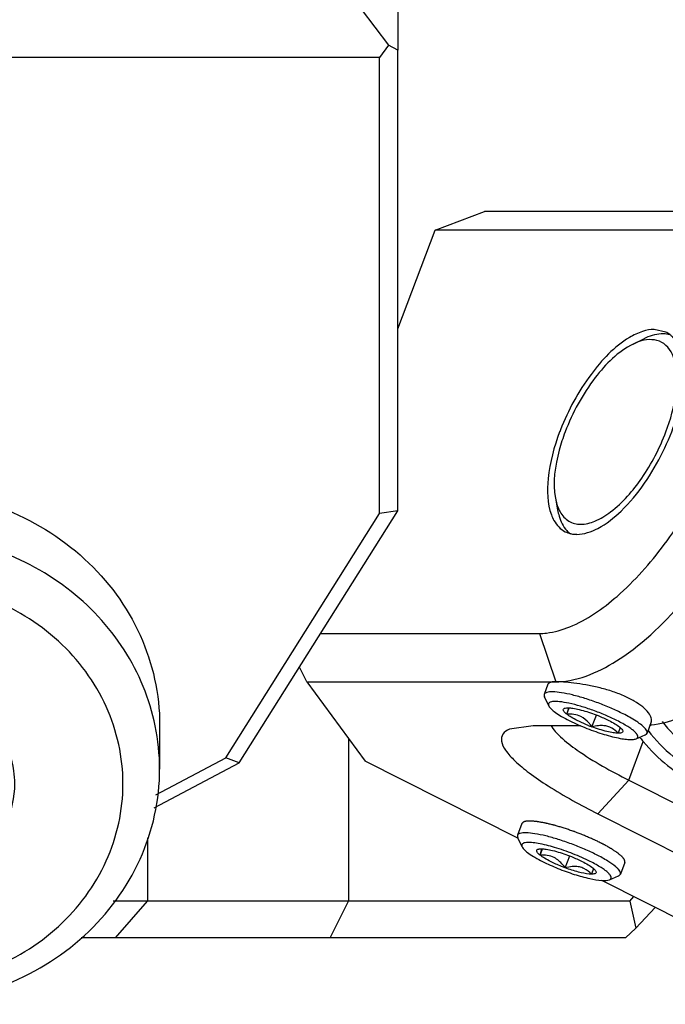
# Model space of a CAD drawing. Header units: millimetres. Extents: x 0 to 2550, y 0 to 1188.
# Tile 16 of 221: x 138.72 to 140.48, y 291.21 to 293.89. Entities that reach past the tile are written whole.
import ezdxf

# ---------------------------------------------------------------- set-up
doc = ezdxf.new("R2010")
doc.units = ezdxf.units.MM
doc.header["$LTSCALE"] = 46.255
for name, color, linetype in [('2ND_ARM_V2_PITCH_ABL421', 7, 'CONTINUOUS'), ('2ND_ARM_V2_PITCH_ABL423', 7, 'CONTINUOUS'), ('A2300202#AF3_ABL373', 7, 'CONTINUOUS'), ('A2400104_ABL377', 7, 'CONTINUOUS'), ('FWSRM-D10-V4-E2-T2_5_PBL429', 7, 'CONTINUOUS'), ('M2300101_PBL422', 7, 'CONTINUOUS'), ('M2300101_PBL426', 7, 'CONTINUOUS'), ('M2300202_PBL420', 7, 'CONTINUOUS'), ('M2300602_PBL461', 7, 'CONTINUOUS'), ('M2410102_PBL417', 7, 'CONTINUOUS'), ('SSHH-ST-M3-5_203_PBL456', 7, 'CONTINUOUS'), ('SSHH-ST-M3-5_203_PBL457', 7, 'CONTINUOUS'), ('왼쪽_14_VBL344', 7, 'CONTINUOUS')]:
    doc.layers.add(name, color=color, linetype=linetype)

# ---------------------------------------------------------------- blocks, each defined once
blk = doc.blocks.new('M2300202_PBL420', base_point=(138.7564, 293.032))
at = {"layer": 'M2300202_PBL420', "color": 7}
for p, q in [((138.6511, 294.3211), (138.5761, 294.2824)), ((138.6511, 294.3211), (138.6746, 294.3211)), ((138.6511, 294.3211), (138.6511, 293.9211)), ((139.6276, 294.3213), (139.6511, 294.3213)), ((139.7261, 294.2826), (139.6511, 294.3213)), ((139.6511, 294.3213), (139.6511, 293.9213)), ((138.5511, 294.2495), (138.5761, 294.2824)), ((139.7261, 294.2826), (139.7511, 294.2497)), ((138.5511, 294.2495), (138.5511, 293.8095)), ((139.7511, 294.2497), (139.7511, 293.8097)), ((138.666, 294.1696), (138.6663, 294.17)), ((138.667, 294.1695), (138.6672, 294.1699)), ((139.6351, 294.1701), (139.6352, 294.1696)), ((139.636, 294.1702), (139.6362, 294.1697)), ((138.6511, 293.9211), (138.5761, 293.8224)), ((139.6511, 293.9213), (138.6511, 293.9211)), ((139.6511, 293.9213), (139.7261, 293.8226)), ((138.5761, 293.8224), (138.5511, 293.8095)), ((138.5511, 293.8095), (138.5513, 292.9676)), ((138.6011, 293.7895), (138.5761, 293.8224)), ((139.7261, 293.8226), (139.7011, 293.7897)), ((139.7511, 293.8097), (139.7261, 293.8226)), ((139.7514, 292.553), (139.7511, 293.8097)), ((139.7011, 293.7897), (138.6011, 293.7895)), ((138.6011, 293.7895), (138.6013, 292.9477)), ((139.7014, 292.5453), (139.7011, 293.7897)), ((138.0764, 293.0239), (138.4263, 293.2092)), ((138.4263, 292.7692), (138.1249, 292.6096)), ((138.4513, 292.7095), (138.2627, 292.6096)), ((139.2819, 291.8791), (139.7014, 292.5453)), ((139.3185, 291.8655), (139.7514, 292.553)), ((139.7514, 292.553), (139.7014, 292.5453)), ((139.0863, 291.7426), (139.3185, 291.8655)), ((139.0914, 291.7783), (139.2819, 291.8791)), ((139.3185, 291.8655), (139.2819, 291.8791))]:
    blk.add_line(p, q, dxfattribs=at)
at = {"layer": 'M2300202_PBL420', "color": 2}
for p, q in [((138.4263, 292.7692), (138.4263, 293.2092)), ((138.0764, 292.6096), (138.0764, 293.0239)), ((138.6013, 292.9477), (138.5513, 292.9676)), ((138.4513, 292.7095), (138.4263, 292.7692))]:
    blk.add_line(p, q, dxfattribs=at)
at = {"layer": 'M2300202_PBL420', "color": 7}
for centre, radius, start, end in [((138.7783, 294.099), 0.1326, 142.729, 145.5569), ((139.5239, 294.0992), 0.1326, 34.4543, 37.2897), ((138.77, 294.1047), 0.1226, 145.9964, 147.8212), ((138.7731, 294.1026), 0.1263, 145.5768, 146.0029), ((139.5291, 294.1028), 0.1263, 34.008, 34.4343), ((139.5322, 294.1049), 0.1226, 32.1858, 34.0146), ((138.8602, 294.2271), 0.2502, 230.5742, 235.0693), ((138.8778, 294.2518), 0.2805, 234.9973, 235.6577), ((139.4244, 294.2519), 0.2805, 304.3635, 305.0273), ((139.442, 294.2272), 0.2502, 304.9554, 309.4482), ((138.3819, 292.4463), 0.6535, 117.8737, 129.553)]:
    blk.add_arc(centre, radius, start, end, dxfattribs=at)
for points in [[(138.6511, 294.1211), (138.6511, 294.138), (138.6571, 294.1552), (138.666, 294.1696)], [(139.6362, 294.1697), (139.6452, 294.1554), (139.6511, 294.1382), (139.6511, 294.1213)], [(138.6543, 294.0985), (138.6523, 294.1058), (138.6511, 294.1135), (138.6511, 294.1211)], [(138.6711, 294.1028), (138.6711, 294.1121), (138.6729, 294.1215), (138.6761, 294.1303)], [(139.6262, 294.1305), (139.6293, 294.1217), (139.6311, 294.1123), (139.6311, 294.103)], [(139.6511, 294.1213), (139.6511, 294.1137), (139.65, 294.106), (139.6479, 294.0986)], [(138.6745, 294.0606), (138.6657, 294.0718), (138.6583, 294.0847), (138.6543, 294.0985)], [(138.6761, 294.0753), (138.6729, 294.0841), (138.6711, 294.0935), (138.6711, 294.1028)], [(139.6311, 294.103), (139.6311, 294.0937), (139.6293, 294.0843), (139.6262, 294.0755)], [(139.6479, 294.0986), (139.644, 294.0849), (139.6366, 294.072), (139.6277, 294.0608)], [(138.7013, 294.0338), (138.6915, 294.0419), (138.6824, 294.0508), (138.6745, 294.0606)], [(139.6277, 294.0608), (139.6199, 294.0509), (139.6107, 294.042), (139.601, 294.034)]]:
    blk.add_open_spline(points, degree=3, dxfattribs=at)
for points, knots in [([(138.7008, 294.0364), (138.698, 294.0394), (138.688, 294.0512), (138.6799, 294.0647), (138.6761, 294.0753)], [0, 0, 0, 0, 0.269943, 1, 1, 1, 1]), ([(139.6262, 294.0755), (139.6223, 294.0649), (139.6143, 294.0513), (139.6043, 294.0396), (139.6015, 294.0365)], [0, 0, 0, 0, 0.730064, 1, 1, 1, 1]), ([(139.1511, 293.9212), (139.0677, 293.9212), (138.9192, 293.9355), (138.7737, 293.9832), (138.7196, 294.0201)], [0, 0, 0, 0, 0.559869, 1, 1, 1, 1]), ([(139.5827, 294.0203), (139.5286, 293.9833), (139.383, 293.9356), (139.2345, 293.9212), (139.1511, 293.9212)], [0, 0, 0, 0, 0.440134, 1, 1, 1, 1]), ([(138.4263, 293.2092), (138.4629, 293.2286), (138.5268, 293.2852), (138.5513, 293.3679), (138.5513, 293.4076)], [0, 0, 0, 0, 0.509784, 1, 1, 1, 1]), ([(138.5513, 292.9676), (138.5513, 292.9279), (138.5268, 292.8452), (138.4629, 292.7886), (138.4263, 292.7692)], [0, 0, 0, 0, 0.490216, 1, 1, 1, 1]), ([(137.7615, 292.6123), (137.774, 292.677), (137.8237, 292.8044), (137.9136, 292.907), (137.9658, 292.9501)], [0, 0, 0, 0, 0.493722, 1, 1, 1, 1]), ([(138.6013, 292.9477), (138.6013, 292.8999), (138.5719, 292.8007), (138.4952, 292.7327), (138.4513, 292.7095)], [0, 0, 0, 0, 0.490216, 1, 1, 1, 1])]:
    blk.add_open_spline(points, degree=3, knots=knots, dxfattribs=at)
blk = doc.blocks.new('A2300202#AF3_ABL373', base_point=(138.7564, 310.7606))
at = {"layer": 'M2300202_PBL420'}
blk.add_blockref('M2300202_PBL420', (138.7564, 293.032), dxfattribs=at)
blk = doc.blocks.new('M2410102_PBL417', base_point=(133.8014, 292.1881))
at = {"layer": 'M2410102_PBL417', "color": 2}
for p, q in [((139.617, 291.9309), (139.617, 291.4881)), ((139.0679, 291.6606), (139.0679, 291.4881)), ((138.9813, 291.3881), (139.0679, 291.4881)), ((139.567, 291.3881), (139.617, 291.4881))]:
    blk.add_line(p, q, dxfattribs=at)
at = {"layer": 'M2410102_PBL417', "color": 7}
for p, q in [((140.3839, 291.4881), (140.3953, 291.5003)), ((140.3839, 291.4881), (138.9749, 291.4881)), ((140.3839, 291.4881), (140.4005, 291.4138)), ((140.4005, 291.4138), (140.4535, 291.471)), ((140.4005, 291.4138), (140.3724, 291.3881)), ((140.3724, 291.3881), (138.8874, 291.3881))]:
    blk.add_line(p, q, dxfattribs=at)
blk = doc.blocks.new('A2400104_ABL377', base_point=(133.742, 286.3881))
at = {"layer": 'M2410102_PBL417'}
blk.add_blockref('M2410102_PBL417', (133.8014, 292.1881), dxfattribs=at)
blk = doc.blocks.new('M2300101_PBL422', base_point=(141.0492, 292.2881))
at = {"layer": 'M2300101_PBL422', "color": 7}
for p, q in [((139.853, 293.318), (139.9877, 293.3696)), ((140.667, 293.3696), (139.9877, 293.3696)), ((140.7395, 293.3532), (140.667, 293.3696)), ((140.9777, 293.2332), (140.7395, 293.3532)), ((139.7513, 293.0489), (139.853, 293.318)), ((140.553, 293.318), (139.853, 293.318)), ((140.4824, 293.0404), (140.4508, 293.0476)), ((141.1, 292.9634), (141.0803, 293.0693)), ((142.608, 292.2034), (142.5883, 292.3093)), ((139.5405, 292.2182), (140.1373, 292.2182)), ((139.5027, 292.0865), (139.4828, 292.1265)), ((139.5027, 292.0865), (140.182, 292.0865)), ((139.5027, 292.0865), (139.6618, 291.8699)), ((140.6372, 292.0452), (140.5404, 291.998)), ((140.1202, 291.9665), (140.0556, 291.9571)), ((140.2495, 291.9665), (140.1202, 291.9665)), ((140.0782, 291.6601), (139.6618, 291.8699)), ((140.381, 291.8182), (140.6985, 291.6582)), ((140.7477, 291.7631), (140.7382, 291.7632)), ((140.2964, 291.7265), (140.6139, 291.5665)), ((140.5485, 291.4231), (140.3076, 291.5445)), ((141.3454, 291.4582), (141.6454, 291.4582)), ((140.5485, 291.4231), (141.2489, 291.2065)), ((141.3901, 291.3265), (141.6901, 291.3265)), ((142.1453, 291.2852), (142.0485, 291.238)), ((141.9282, 291.2065), (141.2489, 291.2065))]:
    blk.add_line(p, q, dxfattribs=at)
at = {"layer": 'M2300101_PBL422', "color": 2}
for p, q in [((140.553, 293.318), (140.667, 293.3696)), ((140.1373, 292.2182), (140.182, 292.0865)), ((140.381, 291.8182), (140.4207, 291.9232)), ((140.381, 291.8182), (140.2964, 291.7265)), ((140.7382, 291.7632), (140.6985, 291.6582)), ((140.6985, 291.6582), (140.6139, 291.5665)), ((141.3701, 291.5236), (141.3454, 291.4582)), ((141.3454, 291.4582), (141.3901, 291.3265)), ((141.6454, 291.4582), (141.6901, 291.3265)), ((141.9282, 291.2065), (141.6901, 291.3265))]:
    blk.add_line(p, q, dxfattribs=at)
at = {"layer": 'M2300101_PBL422', "color": 7}
for centre, radius, start, end in [((140.6676, 292.9924), 0.4197, 9.8313, 10.5522), ((140.4532, 292.9824), 0.065, 52.4825, 63.2735), ((140.452, 292.9809), 0.0669, 50.0483, 52.4897), ((140.4495, 292.978), 0.0707, 43.1227, 49.9988), ((140.7774, 292.547), 0.6251, 158.7303, 159.2945), ((140.2388, 292.5606), 0.072, 256.7128, 265.0801), ((140.2394, 292.5672), 0.0786, 265.05, 270.0326), ((139.5713, 293.1206), 1.257, 321.8737, 322.3385), ((139.6074, 293.0919), 1.211, 320.8937, 321.1093), ((139.5912, 293.105), 1.2317, 321.1108, 321.8748), ((140.1819, 292.2856), 0.1991, 270.0412, 274.5704), ((140.2236, 292.5869), 0.67, 307.0872, 307.2602), ((140.4186, 292.1837), 0.2172, 275.4406, 276.2726), ((140.7005, 292.1574), 0.3648, 217.5714, 217.9975), ((140.7, 292.157), 0.3642, 217.9972, 219.9343), ((140.6449, 292.1704), 0.4076, 285.9596, 290.9865), ((140.6469, 292.1627), 0.3996, 276.7226, 282.9499), ((140.646, 292.1666), 0.4037, 282.9466, 285.954), ((141.7317, 291.8269), 0.67, 307.0872, 307.2602)]:
    blk.add_arc(centre, radius, start, end, dxfattribs=at)
for points, knots in [([(140.5664, 292.3526), (140.6352, 292.4418), (140.7481, 292.6344), (140.8339, 292.8913), (140.8544, 293.0858), (140.8441, 293.2044), (140.8087, 293.2983), (140.7637, 293.341), (140.7395, 293.3532)], [0, 0, 0, 0, 0.307489, 0.603853, 0.731336, 0.838889, 0.92634, 1, 1, 1, 1]), ([(140.22, 292.2361), (140.2675, 292.2553), (140.3633, 292.323), (140.4866, 292.4628), (140.5942, 292.6388), (140.6728, 292.8297), (140.7129, 293.0134), (140.7114, 293.1682), (140.6608, 293.2894), (140.586, 293.318), (140.553, 293.318)], [0, 0, 0, 0, 0.115482, 0.25896, 0.418551, 0.578409, 0.722625, 0.839113, 0.925547, 1, 1, 1, 1]), ([(140.9777, 293.2332), (141.0043, 293.2198), (141.0537, 293.1699), (141.0736, 293.105), (141.0803, 293.0693)], [0, 0, 0, 0, 0.450711, 1, 1, 1, 1]), ([(141.0812, 293.0641), (141.0833, 293.0518), (141.0903, 292.9977), (141.0888, 292.9429), (141.0848, 292.9011)], [0, 0, 0, 0, 0.228965, 1, 1, 1, 1]), ([(140.383, 293.0255), (140.3415, 293.0006), (140.2669, 292.921), (140.2157, 292.8274), (140.1949, 292.7738)], [0, 0, 0, 0, 0.457228, 1, 1, 1, 1]), ([(140.2395, 292.4885), (140.2594, 292.4885), (140.305, 292.5047), (140.3929, 292.5751), (140.4816, 292.7105), (140.5374, 292.8714), (140.5307, 292.9948), (140.5011, 293.0263)], [0, 0, 0, 0, 0.090615, 0.209963, 0.509316, 0.803672, 1, 1, 1, 1]), ([(141.1, 292.9634), (141.102, 292.9525), (141.1086, 292.9045), (141.1074, 292.8556), (141.1037, 292.8184)], [0, 0, 0, 0, 0.227978, 1, 1, 1, 1]), ([(141.0848, 292.9011), (141.0698, 292.7489), (140.9673, 292.4538), (140.7909, 292.1959), (140.6774, 292.0937)], [0, 0, 0, 0, 0.500148, 1, 1, 1, 1]), ([(141.1037, 292.8184), (141.0907, 292.6869), (141.0017, 292.4327), (140.8488, 292.2106), (140.7504, 292.1234)], [0, 0, 0, 0, 0.501092, 1, 1, 1, 1]), ([(140.1926, 292.7681), (140.1772, 292.7273), (140.1571, 292.653), (140.1584, 292.573), (140.17, 292.5419)], [0, 0, 0, 0, 0.56748, 1, 1, 1, 1]), ([(140.17, 292.5419), (140.172, 292.5367), (140.1802, 292.5183), (140.1949, 292.5022), (140.2079, 292.4957)], [0, 0, 0, 0, 0.27839, 1, 1, 1, 1]), ([(142.5346, 292.4341), (142.5413, 292.4263), (142.5677, 292.3889), (142.5819, 292.344), (142.5883, 292.3093)], [0, 0, 0, 0, 0.224827, 1, 1, 1, 1]), ([(140.1978, 292.0871), (140.2586, 292.092), (140.3941, 292.1605), (140.4948, 292.2638), (140.547, 292.3281)], [0, 0, 0, 0, 0.424147, 1, 1, 1, 1]), ([(142.5883, 292.3093), (142.6034, 292.2284), (142.5888, 292.0397), (142.4968, 291.763), (142.3465, 291.5001), (142.2113, 291.3499), (142.1373, 291.2937)], [0, 0, 0, 0, 0.214706, 0.480818, 0.757525, 1, 1, 1, 1]), ([(140.1373, 292.2182), (140.1438, 292.2182), (140.1721, 292.2199), (140.1998, 292.2279), (140.22, 292.2361)], [0, 0, 0, 0, 0.230843, 1, 1, 1, 1]), ([(142.608, 292.2034), (142.6227, 292.1249), (142.6034, 291.9413), (142.5052, 291.6795), (142.3532, 291.4449), (142.2171, 291.3201), (142.1453, 291.2852)], [0, 0, 0, 0, 0.223079, 0.500007, 0.776932, 1, 1, 1, 1]), ([(141.6901, 291.3265), (141.7548, 291.3265), (141.904, 291.3992), (142.0841, 291.588), (142.2419, 291.8461), (142.3139, 292.0449), (142.3362, 292.1464)], [0, 0, 0, 0, 0.177448, 0.425226, 0.715019, 1, 1, 1, 1]), ([(140.6276, 292.0524), (140.6204, 292.0469), (140.5926, 292.0268), (140.5631, 292.0091), (140.5404, 291.998)], [0, 0, 0, 0, 0.265007, 1, 1, 1, 1]), ([(140.5404, 291.998), (140.532, 291.9939), (140.5008, 291.98), (140.4672, 291.9705), (140.4424, 291.9678)], [0, 0, 0, 0, 0.271099, 1, 1, 1, 1]), ([(140.0556, 291.9571), (140.0487, 291.9541), (140.0353, 291.9461), (140.0318, 291.921), (140.0465, 291.8956), (140.0726, 291.8672), (140.112, 291.8351), (140.1862, 291.7847), (140.2501, 291.7498), (140.2964, 291.7265)], [0, 0, 0, 0, 0.060164, 0.112308, 0.183513, 0.285682, 0.420745, 0.587223, 1, 1, 1, 1]), ([(140.1685, 291.9674), (140.1753, 291.9556), (140.1985, 291.9312), (140.2677, 291.8782), (140.3327, 291.8425), (140.381, 291.8182)], [0, 0, 0, 0, 0.156124, 0.379231, 1, 1, 1, 1]), ([(140.4207, 291.9232), (140.4605, 291.8757), (140.557, 291.7961), (140.6789, 291.7646), (140.7382, 291.7632)], [0, 0, 0, 0, 0.510967, 1, 1, 1, 1]), ([(141.6454, 291.4582), (141.6787, 291.4582), (141.7541, 291.481), (141.9053, 291.5876), (141.999, 291.7106), (142.0543, 291.8034)], [0, 0, 0, 0, 0.181184, 0.412777, 1, 1, 1, 1]), ([(140.8621, 291.7779), (140.8338, 291.7708), (140.7955, 291.7644), (140.757, 291.7631), (140.7477, 291.7631)], [0, 0, 0, 0, 0.757929, 1, 1, 1, 1]), ([(140.6985, 291.6582), (140.8119, 291.601), (140.9848, 291.5327), (141.2037, 291.474), (141.3031, 291.4582), (141.3454, 291.4582)], [0, 0, 0, 0, 0.559952, 0.81366, 1, 1, 1, 1]), ([(140.6139, 291.5665), (140.75, 291.4979), (140.9574, 291.416), (141.2201, 291.3456), (141.3394, 291.3265), (141.3901, 291.3265)], [0, 0, 0, 0, 0.559952, 0.81366, 1, 1, 1, 1]), ([(142.1357, 291.2924), (142.1284, 291.2869), (142.1007, 291.2668), (142.0711, 291.2491), (142.0485, 291.238)], [0, 0, 0, 0, 0.265007, 1, 1, 1, 1]), ([(142.0485, 291.238), (142.0381, 291.233), (142.0001, 291.2163), (141.9583, 291.2065), (141.9282, 291.2065)], [0, 0, 0, 0, 0.276599, 1, 1, 1, 1])]:
    blk.add_open_spline(points, degree=3, knots=knots, dxfattribs=at)
for points in [[(140.4508, 293.0476), (140.4399, 293.0476), (140.429, 293.0454), (140.4186, 293.0421)], [(140.4186, 293.0421), (140.4061, 293.038), (140.3942, 293.0322), (140.383, 293.0255)], [(140.2079, 292.4957), (140.2125, 292.4934), (140.2173, 292.4917), (140.2223, 292.4905)], [(140.7504, 292.1234), (140.7311, 292.1062), (140.7108, 292.0901), (140.6894, 292.0756)], [(140.6774, 292.0937), (140.6619, 292.0797), (140.6458, 292.0663), (140.6292, 292.0537)], [(140.6894, 292.0756), (140.6727, 292.0643), (140.6553, 292.054), (140.6372, 292.0452)]]:
    blk.add_open_spline(points, degree=3, dxfattribs=at)
at = {"layer": 'M2300101_PBL422', "color": 134}
for points, knots in [([(140.182, 292.0865), (140.1806, 292.0865), (140.1789, 292.0864), (140.1767, 292.0863), (140.1755, 292.0862), (140.174, 292.086), (140.1725, 292.0859), (140.1713, 292.0857), (140.1703, 292.0854), (140.1693, 292.0852), (140.1683, 292.0849), (140.1675, 292.0848), (140.167, 292.0845), (140.1662, 292.0842), (140.1654, 292.0838), (140.1646, 292.0835), (140.164, 292.0831), (140.1633, 292.0825), (140.1625, 292.082), (140.162, 292.0815), (140.1616, 292.0807), (140.1611, 292.0801), (140.1608, 292.0795)], [0, 0, 0, 0, 0.125, 0.15625, 0.1875, 0.25, 0.3125, 0.34375, 0.375, 0.4375, 0.46875, 0.5, 0.53125, 0.5625, 0.625, 0.65625, 0.6875, 0.75, 0.8125, 0.84375, 0.875, 1, 1, 1, 1]), ([(140.4426, 291.9767), (140.4438, 291.9799), (140.4437, 291.9875), (140.4359, 292.0017), (140.4205, 292.0175), (140.3971, 292.0338), (140.3682, 292.0485), (140.334, 292.0613), (140.299, 292.0711), (140.2639, 292.0783), (140.2311, 292.0832), (140.2018, 292.086), (140.1878, 292.0865), (140.182, 292.0865)], [0, 0, 0, 0, 0.08821, 0.179389, 0.270568, 0.361747, 0.452926, 0.544105, 0.635284, 0.726463, 0.817642, 0.908821, 1, 1, 1, 1]), ([(140.1111, 291.7065), (140.1097, 291.7065), (140.1079, 291.7064), (140.1058, 291.7063), (140.1045, 291.7062), (140.103, 291.706), (140.1015, 291.7059), (140.1003, 291.7057), (140.0994, 291.7054), (140.0984, 291.7052), (140.0974, 291.7049), (140.0966, 291.7048), (140.096, 291.7045), (140.0952, 291.7042), (140.0945, 291.7038), (140.0937, 291.7035), (140.093, 291.7031), (140.0923, 291.7025), (140.0916, 291.702), (140.091, 291.7015), (140.0906, 291.7007), (140.0902, 291.7001), (140.0898, 291.6995)], [0, 0, 0, 0, 0.125, 0.15625, 0.1875, 0.25, 0.3125, 0.34375, 0.375, 0.4375, 0.46875, 0.5, 0.53125, 0.5625, 0.625, 0.65625, 0.6875, 0.75, 0.8125, 0.84375, 0.875, 1, 1, 1, 1]), ([(140.3704, 291.5935), (140.3703, 291.5944), (140.3702, 291.5957), (140.37, 291.5976), (140.3699, 291.5987), (140.3698, 291.5996), (140.3698, 291.6002), (140.3693, 291.6008), (140.3688, 291.6014), (140.368, 291.6024), (140.3669, 291.6039), (140.3656, 291.6057), (140.3645, 291.6072), (140.3637, 291.6082), (140.3633, 291.6087), (140.3631, 291.609), (140.3626, 291.6094), (140.3621, 291.6098), (140.3613, 291.6105), (140.3599, 291.6117), (140.3579, 291.6134), (140.3554, 291.6155), (140.3535, 291.6172), (140.352, 291.6184), (140.3513, 291.6191), (140.35, 291.6199), (140.3486, 291.6209), (140.3463, 291.6224), (140.3433, 291.6244), (140.3398, 291.6267), (140.3369, 291.6287), (140.3349, 291.63), (140.3337, 291.6308), (140.3322, 291.6316), (140.3304, 291.6326), (140.3276, 291.6342), (140.324, 291.6363), (140.3197, 291.6387), (140.316, 291.6407), (140.3133, 291.6423), (140.3107, 291.6436), (140.3082, 291.6448), (140.3031, 291.6473), (140.2972, 291.6503), (140.2912, 291.6532), (140.2879, 291.6549), (140.2842, 291.6564), (140.2796, 291.6584), (140.2741, 291.6608), (140.2686, 291.6632), (140.2614, 291.6664), (140.2517, 291.6702), (140.2419, 291.674), (140.2351, 291.6766), (140.2312, 291.6781), (140.2255, 291.68), (140.2188, 291.6823), (140.2111, 291.6849), (140.2034, 291.6876), (140.1959, 291.6897), (140.1884, 291.6919), (140.1837, 291.6933), (140.18, 291.6944), (140.1777, 291.6951), (140.1758, 291.6956), (140.1741, 291.696), (140.1711, 291.6967), (140.1669, 291.6977), (140.1618, 291.6989), (140.1576, 291.6999), (140.1542, 291.7007), (140.1508, 291.7016), (140.1471, 291.7021), (140.1426, 291.7029), (140.1381, 291.7037), (140.1344, 291.7043), (140.1317, 291.7048), (140.1303, 291.705), (140.1287, 291.7053), (140.1273, 291.7054), (140.1249, 291.7055), (140.1219, 291.7057), (140.1171, 291.7061), (140.1135, 291.7063), (140.1111, 291.7065)], [0, 0, 0, 0, 0.03125, 0.046875, 0.0625, 0.070312, 0.078125, 0.082031, 0.085938, 0.09375, 0.109375, 0.125, 0.140625, 0.148438, 0.152344, 0.154297, 0.15625, 0.160156, 0.164062, 0.171875, 0.1875, 0.203125, 0.21875, 0.226562, 0.230469, 0.234375, 0.242188, 0.25, 0.265625, 0.28125, 0.296875, 0.304688, 0.308594, 0.3125, 0.320312, 0.328125, 0.34375, 0.359375, 0.375, 0.382812, 0.390625, 0.398438, 0.40625, 0.4375, 0.453125, 0.460938, 0.46875, 0.484375, 0.5, 0.515625, 0.53125, 0.5625, 0.59375, 0.609375, 0.617188, 0.625, 0.65625, 0.671875, 0.6875, 0.71875, 0.734375, 0.75, 0.757812, 0.765625, 0.769531, 0.773438, 0.78125, 0.796875, 0.8125, 0.828125, 0.835938, 0.84375, 0.859375, 0.875, 0.890625, 0.90625, 0.914062, 0.917969, 0.921875, 0.929688, 0.9375, 0.953125, 0.96875, 1, 1, 1, 1])]:
    blk.add_open_spline(points, degree=3, knots=knots, dxfattribs=at)
blk = doc.blocks.new('FWSRM-D10-V4-E2-T2_5_PBL429', base_point=(140.6317, 291.883))
at = {"layer": 'FWSRM-D10-V4-E2-T2_5_PBL429', "color": 7}
blk.add_line((140.7551, 291.7881), (140.6651, 291.7881), dxfattribs=at)
for centre, radius, start, end in [((140.6652, 292.1653), 0.3772, 260.0167, 269.9805), ((140.7549, 292.1658), 0.3777, 270.0267, 281.4293)]:
    blk.add_arc(centre, radius, start, end, dxfattribs=at)
for points, knots in [([(140.4725, 291.978), (140.4914, 291.9536), (140.5337, 291.9093), (140.5848, 291.8753), (140.6115, 291.8619)], [0, 0, 0, 0, 0.507556, 1, 1, 1, 1]), ([(140.4337, 291.9531), (140.4539, 291.9272), (140.499, 291.8802), (140.5535, 291.8441), (140.5819, 291.8298)], [0, 0, 0, 0, 0.507466, 1, 1, 1, 1]), ([(140.6115, 291.8619), (140.6369, 291.8491), (140.6905, 291.8293), (140.7473, 291.8229), (140.7754, 291.8231)], [0, 0, 0, 0, 0.50335, 1, 1, 1, 1]), ([(140.5819, 291.8298), (140.6088, 291.8163), (140.6654, 291.7953), (140.7254, 291.7881), (140.7551, 291.7881)], [0, 0, 0, 0, 0.503361, 1, 1, 1, 1])]:
    blk.add_open_spline(points, degree=3, knots=knots, dxfattribs=at)
blk = doc.blocks.new('SSHH-ST-M3-5_203_PBL456', base_point=(140.2239, 291.6218))
at = {"layer": 'SSHH-ST-M3-5_203_PBL456', "color": 7}
for p, q in [((140.0898, 291.6995), (140.0777, 291.6675)), ((140.0902, 291.6361), (140.0785, 291.6606)), ((140.1371, 291.6304), (140.1423, 291.6307)), ((140.1392, 291.6134), (140.1457, 291.6305)), ((140.1392, 291.6134), (140.1435, 291.6274)), ((140.1435, 291.6274), (140.1444, 291.6308)), ((140.2079, 291.5788), (140.2202, 291.6111)), ((140.2846, 291.5774), (140.2798, 291.5615)), ((140.3704, 291.5935), (140.3583, 291.5614)), ((140.2798, 291.5615), (140.2732, 291.5618)), ((140.3282, 291.5461), (140.3532, 291.5568))]:
    blk.add_line(p, q, dxfattribs=at)
for centre, radius, start, end in [((140.2413, 291.5262), 0.0671, 49.5921, 51.6588), ((140.2819, 291.5068), 0.0985, 48.5544, 49.5954)]:
    blk.add_arc(centre, radius, start, end, dxfattribs=at)
for points, knots in [([(140.0777, 291.6675), (140.0775, 291.667), (140.077, 291.6647), (140.0777, 291.6623), (140.0785, 291.6606)], [0, 0, 0, 0, 0.221668, 1, 1, 1, 1]), ([(140.293, 291.6144), (140.2823, 291.6198), (140.2597, 291.6303), (140.2249, 291.6442), (140.1897, 291.6563), (140.1564, 291.6658), (140.1271, 291.672), (140.1061, 291.6746), (140.0926, 291.6743), (140.0845, 291.6732), (140.0788, 291.6703), (140.0777, 291.6675)], [0, 0, 0, 0, 0.158852, 0.327159, 0.494316, 0.649795, 0.783957, 0.888917, 0.928817, 0.960051, 1, 1, 1, 1]), ([(140.1024, 291.6479), (140.1, 291.6477), (140.096, 291.6471), (140.0908, 291.6448), (140.0885, 291.6405), (140.0895, 291.6375), (140.0902, 291.6361)], [0, 0, 0, 0, 0.344965, 0.588753, 0.777368, 1, 1, 1, 1]), ([(140.0902, 291.6361), (140.0916, 291.633), (140.0975, 291.6265), (140.1094, 291.6171), (140.1261, 291.6066), (140.139, 291.5997), (140.1461, 291.5961)], [0, 0, 0, 0, 0.149279, 0.370067, 0.657419, 1, 1, 1, 1]), ([(140.2761, 291.5961), (140.2607, 291.6038), (140.2287, 291.6179), (140.1812, 291.6345), (140.1433, 291.6443), (140.1176, 291.6479), (140.107, 291.6483), (140.1024, 291.6479)], [0, 0, 0, 0, 0.282932, 0.574128, 0.826171, 0.924696, 1, 1, 1, 1]), ([(140.1392, 291.6134), (140.1371, 291.6151), (140.1343, 291.6175), (140.1315, 291.621), (140.13, 291.6236), (140.1295, 291.6273), (140.1319, 291.6289), (140.133, 291.6294)], [0, 0, 0, 0, 0.383678, 0.530254, 0.648258, 0.819522, 1, 1, 1, 1]), ([(140.133, 291.6294), (140.1333, 291.6295), (140.1346, 291.63), (140.136, 291.6303), (140.1371, 291.6304)], [0, 0, 0, 0, 0.220314, 1, 1, 1, 1]), ([(140.1423, 291.6307), (140.1469, 291.6307), (140.1573, 291.6296), (140.1815, 291.6246), (140.2008, 291.6184), (140.2142, 291.6134)], [0, 0, 0, 0, 0.183359, 0.421331, 1, 1, 1, 1]), ([(140.1776, 291.6067), (140.1717, 291.6097), (140.1589, 291.6136), (140.1457, 291.6138), (140.1392, 291.6134)], [0, 0, 0, 0, 0.502436, 1, 1, 1, 1]), ([(140.1678, 291.5961), (140.1622, 291.5989), (140.1524, 291.6042), (140.1431, 291.6103), (140.1392, 291.6134)], [0, 0, 0, 0, 0.556609, 1, 1, 1, 1]), ([(140.1461, 291.5961), (140.1597, 291.5892), (140.1882, 291.5765), (140.2311, 291.5609), (140.2712, 291.5497), (140.2967, 291.545), (140.3079, 291.5443)], [0, 0, 0, 0, 0.267956, 0.547432, 0.802218, 1, 1, 1, 1]), ([(140.2079, 291.5788), (140.2044, 291.5801), (140.1908, 291.5853), (140.1774, 291.5912), (140.1678, 291.5961)], [0, 0, 0, 0, 0.258748, 1, 1, 1, 1]), ([(140.2079, 291.5788), (140.2059, 291.5817), (140.1974, 291.5926), (140.1868, 291.6021), (140.1776, 291.6067)], [0, 0, 0, 0, 0.256939, 1, 1, 1, 1]), ([(140.2142, 291.6134), (140.2178, 291.6121), (140.2314, 291.6069), (140.2447, 291.601), (140.2544, 291.5961)], [0, 0, 0, 0, 0.258748, 1, 1, 1, 1]), ([(140.2544, 291.5961), (140.2599, 291.5933), (140.2697, 291.588), (140.2791, 291.5818), (140.2829, 291.5788)], [0, 0, 0, 0, 0.556609, 1, 1, 1, 1]), ([(140.3282, 291.5461), (140.3298, 291.5468), (140.3319, 291.5481), (140.3331, 291.5511), (140.333, 291.5545), (140.3303, 291.5595), (140.3246, 291.5656), (140.316, 291.5726), (140.3049, 291.5802), (140.2913, 291.5882), (140.2814, 291.5934), (140.2761, 291.5961)], [0, 0, 0, 0, 0.060095, 0.085766, 0.113173, 0.184308, 0.286337, 0.421283, 0.587595, 0.78197, 1, 1, 1, 1]), ([(140.3457, 291.5818), (140.3388, 291.5876), (140.3216, 291.5993), (140.3035, 291.6092), (140.293, 291.6144)], [0, 0, 0, 0, 0.434769, 1, 1, 1, 1]), ([(140.2327, 291.5824), (140.2307, 291.5824), (140.2223, 291.5819), (140.2141, 291.5803), (140.2079, 291.5788)], [0, 0, 0, 0, 0.24584, 1, 1, 1, 1]), ([(140.2732, 291.5618), (140.2633, 291.5627), (140.2412, 291.5675), (140.2198, 291.5744), (140.2079, 291.5788)], [0, 0, 0, 0, 0.441395, 1, 1, 1, 1]), ([(140.2798, 291.5615), (140.2737, 291.5676), (140.2632, 291.5759), (140.2463, 291.5817), (140.2373, 291.5824), (140.2327, 291.5824)], [0, 0, 0, 0, 0.491195, 0.741714, 1, 1, 1, 1]), ([(140.2916, 291.5694), (140.2921, 291.5684), (140.2928, 291.566), (140.2902, 291.5629), (140.2856, 291.5617), (140.282, 291.5615), (140.2798, 291.5615)], [0, 0, 0, 0, 0.198282, 0.375565, 0.630731, 1, 1, 1, 1]), ([(140.2848, 291.5772), (140.2856, 291.5766), (140.2882, 291.5742), (140.2906, 291.5716), (140.2916, 291.5694)], [0, 0, 0, 0, 0.30734, 1, 1, 1, 1]), ([(140.3583, 291.5614), (140.3593, 291.564), (140.3574, 291.5695), (140.3526, 291.5754), (140.3491, 291.5788), (140.347, 291.5806)], [0, 0, 0, 0, 0.365653, 0.644974, 1, 1, 1, 1]), ([(140.3079, 291.5443), (140.3119, 291.5441), (140.3187, 291.5439), (140.3256, 291.545), (140.3282, 291.5461)], [0, 0, 0, 0, 0.586955, 1, 1, 1, 1]), ([(140.3532, 291.5568), (140.3538, 291.5571), (140.3559, 291.5581), (140.3577, 291.5599), (140.3583, 291.5614)], [0, 0, 0, 0, 0.293326, 1, 1, 1, 1])]:
    blk.add_open_spline(points, degree=3, knots=knots, dxfattribs=at)
blk = doc.blocks.new('SSHH-ST-M3-5_203_PBL457', base_point=(140.2963, 292.0041))
at = {"layer": 'SSHH-ST-M3-5_203_PBL457', "color": 7}
for p, q in [((140.1608, 292.0795), (140.1504, 292.052)), ((140.1629, 292.0207), (140.1512, 292.0452)), ((140.2119, 291.998), (140.2184, 292.0151)), ((140.2806, 291.9634), (140.2929, 291.9957)), ((140.4426, 291.9767), (140.431, 291.946)), ((140.3573, 291.9619), (140.3525, 291.946)), ((140.4009, 291.9307), (140.4259, 291.9414))]:
    blk.add_line(p, q, dxfattribs=at)
for centre, radius, start, end in [((140.4305, 292.369), 0.4324, 248.5666, 249.7178), ((140.1611, 291.877), 0.1475, 35.8514, 37.4136), ((140.314, 291.9107), 0.0671, 49.5921, 51.6588)]:
    blk.add_arc(centre, radius, start, end, dxfattribs=at)
for points, knots in [([(140.3657, 291.999), (140.3549, 292.0044), (140.3324, 292.0149), (140.2976, 292.0288), (140.2624, 292.0409), (140.2291, 292.0504), (140.1998, 292.0566), (140.1788, 292.0592), (140.1653, 292.0589), (140.1572, 292.0578), (140.1515, 292.0549), (140.1504, 292.052)], [0, 0, 0, 0, 0.158852, 0.327159, 0.494316, 0.649795, 0.783957, 0.888917, 0.928817, 0.960051, 1, 1, 1, 1]), ([(140.1504, 292.052), (140.1502, 292.0516), (140.1497, 292.0493), (140.1504, 292.0468), (140.1512, 292.0452)], [0, 0, 0, 0, 0.221668, 1, 1, 1, 1]), ([(140.3488, 291.9807), (140.3385, 291.9859), (140.3169, 291.9958), (140.2837, 292.0088), (140.2505, 292.0197), (140.22, 292.0277), (140.1946, 292.0322), (140.1773, 292.0332), (140.1676, 292.0313), (140.1631, 292.029), (140.1613, 292.0248), (140.1622, 292.022), (140.1629, 292.0207)], [0, 0, 0, 0, 0.170039, 0.349936, 0.525985, 0.684818, 0.814682, 0.906933, 0.937995, 0.960287, 0.978365, 1, 1, 1, 1]), ([(140.1629, 292.0207), (140.1643, 292.0176), (140.1702, 292.011), (140.1821, 292.0017), (140.1988, 291.9911), (140.2117, 291.9842), (140.2188, 291.9807)], [0, 0, 0, 0, 0.149279, 0.370067, 0.657419, 1, 1, 1, 1]), ([(140.2119, 291.998), (140.2098, 291.9997), (140.207, 292.0021), (140.2042, 292.0056), (140.2026, 292.0082), (140.2022, 292.0119), (140.2046, 292.0135), (140.2057, 292.014)], [0, 0, 0, 0, 0.383678, 0.530254, 0.648258, 0.819522, 1, 1, 1, 1]), ([(140.2057, 292.014), (140.2063, 292.0142), (140.2093, 292.0152), (140.2125, 292.0153), (140.215, 292.0153)], [0, 0, 0, 0, 0.197997, 1, 1, 1, 1]), ([(140.2119, 291.998), (140.2125, 291.9998), (140.2143, 292.0055), (140.2161, 292.0113), (140.2171, 292.0154)], [0, 0, 0, 0, 0.306215, 1, 1, 1, 1]), ([(140.215, 292.0153), (140.2196, 292.0153), (140.23, 292.0142), (140.2542, 292.0091), (140.2735, 292.003), (140.2869, 291.998)], [0, 0, 0, 0, 0.183359, 0.421331, 1, 1, 1, 1]), ([(140.4099, 291.973), (140.407, 291.9751), (140.3928, 291.9847), (140.3777, 291.993), (140.3657, 291.999)], [0, 0, 0, 0, 0.21487, 1, 1, 1, 1]), ([(140.2503, 291.9913), (140.2444, 291.9943), (140.2316, 291.9981), (140.2184, 291.9984), (140.2119, 291.998)], [0, 0, 0, 0, 0.502436, 1, 1, 1, 1]), ([(140.2405, 291.9807), (140.2349, 291.9835), (140.2251, 291.9888), (140.2158, 291.9949), (140.2119, 291.998)], [0, 0, 0, 0, 0.556609, 1, 1, 1, 1]), ([(140.2188, 291.9807), (140.2212, 291.9795), (140.2313, 291.9745), (140.2416, 291.9698), (140.2494, 291.9665)], [0, 0, 0, 0, 0.240349, 1, 1, 1, 1]), ([(140.2725, 291.9665), (140.2697, 291.9676), (140.2589, 291.972), (140.2482, 291.9768), (140.2405, 291.9807)], [0, 0, 0, 0, 0.259496, 1, 1, 1, 1]), ([(140.2782, 291.9666), (140.2763, 291.9691), (140.2684, 291.9788), (140.2586, 291.9871), (140.2503, 291.9913)], [0, 0, 0, 0, 0.2565, 1, 1, 1, 1]), ([(140.2869, 291.998), (140.2904, 291.9967), (140.3041, 291.9915), (140.3174, 291.9855), (140.3271, 291.9807)], [0, 0, 0, 0, 0.258748, 1, 1, 1, 1]), ([(140.3271, 291.9807), (140.3326, 291.9779), (140.3424, 291.9726), (140.3518, 291.9664), (140.3556, 291.9634)], [0, 0, 0, 0, 0.556609, 1, 1, 1, 1]), ([(140.4009, 291.9307), (140.4024, 291.9314), (140.4046, 291.9327), (140.4058, 291.9357), (140.4057, 291.9391), (140.403, 291.9441), (140.3972, 291.9502), (140.3887, 291.9572), (140.3776, 291.9647), (140.364, 291.9728), (140.3541, 291.978), (140.3488, 291.9807)], [0, 0, 0, 0, 0.060095, 0.085766, 0.113173, 0.184308, 0.286337, 0.421283, 0.587595, 0.78197, 1, 1, 1, 1]), ([(140.4267, 291.9582), (140.4257, 291.9594), (140.4206, 291.9649), (140.4147, 291.9695), (140.4099, 291.973)], [0, 0, 0, 0, 0.205554, 1, 1, 1, 1]), ([(140.2494, 291.9665), (140.265, 291.9598), (140.2957, 291.9482), (140.3336, 291.9369), (140.3611, 291.9311), (140.3777, 291.9289), (140.3907, 291.9284), (140.3982, 291.9295), (140.4009, 291.9307)], [0, 0, 0, 0, 0.323034, 0.623931, 0.752165, 0.859388, 0.942376, 1, 1, 1, 1]), ([(140.3525, 291.946), (140.348, 291.946), (140.3376, 291.9472), (140.3134, 291.9522), (140.2941, 291.9584), (140.2806, 291.9634)], [0, 0, 0, 0, 0.183359, 0.421331, 1, 1, 1, 1]), ([(140.3525, 291.946), (140.3472, 291.9513), (140.3354, 291.9611), (140.3205, 291.9659), (140.3129, 291.9666)], [0, 0, 0, 0, 0.495501, 1, 1, 1, 1]), ([(140.3643, 291.954), (140.3648, 291.953), (140.3655, 291.9506), (140.3629, 291.9474), (140.3583, 291.9463), (140.3547, 291.946), (140.3525, 291.946)], [0, 0, 0, 0, 0.198282, 0.375565, 0.630731, 1, 1, 1, 1]), ([(140.3575, 291.9618), (140.3583, 291.9611), (140.3609, 291.9588), (140.3633, 291.9562), (140.3643, 291.954)], [0, 0, 0, 0, 0.30734, 1, 1, 1, 1]), ([(140.4259, 291.9414), (140.4265, 291.9416), (140.4286, 291.9427), (140.4304, 291.9444), (140.431, 291.946)], [0, 0, 0, 0, 0.293326, 1, 1, 1, 1]), ([(140.431, 291.946), (140.4313, 291.9468), (140.4317, 291.9492), (140.4301, 291.9536), (140.428, 291.9566), (140.4267, 291.9582)], [0, 0, 0, 0, 0.190787, 0.535696, 1, 1, 1, 1])]:
    blk.add_open_spline(points, degree=3, knots=knots, dxfattribs=at)
for points in [[(140.2985, 291.9666), (140.2925, 291.966), (140.2865, 291.9649), (140.2806, 291.9634)], [(140.3129, 291.9666), (140.3081, 291.9671), (140.3033, 291.9671), (140.2985, 291.9666)]]:
    blk.add_open_spline(points, degree=3, dxfattribs=at)
blk = doc.blocks.new('M2300602_PBL461', base_point=(140.3452, 292.7627))
at = {"layer": 'M2300602_PBL461', "color": 7}
for p, q in [((140.3932, 293.0077), (140.4222, 293.0219)), ((140.1811, 292.5869), (140.187, 292.5551))]:
    blk.add_line(p, q, dxfattribs=at)
for centre, radius, start, end in [((140.4445, 292.9143), 0.1061, 101.8076, 106.1143), ((140.2741, 292.5951), 0.0921, 205.3494, 209.4873)]:
    blk.add_arc(centre, radius, start, end, dxfattribs=at)
for points, knots in [([(140.4839, 293.0351), (140.4792, 293.0356), (140.4579, 293.0361), (140.437, 293.0291), (140.4222, 293.0219)], [0, 0, 0, 0, 0.22364, 1, 1, 1, 1]), ([(140.4826, 292.7681), (140.4953, 292.8014), (140.5122, 292.8641), (140.5155, 292.9484), (140.485, 293.016), (140.4407, 293.0219), (140.4228, 293.0182)], [0, 0, 0, 0, 0.348128, 0.625449, 0.821699, 1, 1, 1, 1]), ([(140.3932, 293.0077), (140.3518, 292.9876), (140.2772, 292.9112), (140.2276, 292.8209), (140.2076, 292.7681)], [0, 0, 0, 0, 0.449022, 1, 1, 1, 1]), ([(140.2076, 292.7681), (140.2014, 292.7516), (140.1827, 292.6935), (140.1731, 292.63), (140.1811, 292.5869)], [0, 0, 0, 0, 0.286168, 1, 1, 1, 1]), ([(140.1939, 292.5498), (140.1996, 292.5398), (140.2154, 292.5217), (140.2522, 292.5129), (140.2927, 292.5239), (140.3539, 292.5622), (140.4241, 292.644), (140.4659, 292.7237), (140.4826, 292.7681)], [0, 0, 0, 0, 0.081245, 0.159945, 0.253469, 0.370005, 0.665314, 1, 1, 1, 1]), ([(140.187, 292.5551), (140.1881, 292.5494), (140.1928, 292.5294), (140.2021, 292.5099), (140.212, 292.4988)], [0, 0, 0, 0, 0.280875, 1, 1, 1, 1])]:
    blk.add_open_spline(points, degree=3, knots=knots, dxfattribs=at)
for points in [[(140.4952, 293.0328), (140.4915, 293.0338), (140.4877, 293.0346), (140.4839, 293.0351)], [(140.4151, 293.0163), (140.4075, 293.0141), (140.4002, 293.0112), (140.3932, 293.0077)], [(140.1811, 292.5869), (140.1831, 292.5762), (140.1862, 292.5656), (140.1908, 292.5557)], [(140.212, 292.4988), (140.215, 292.4956), (140.2183, 292.4926), (140.2218, 292.4899)]]:
    blk.add_open_spline(points, degree=3, dxfattribs=at)
blk = doc.blocks.new('2ND_ARM_V2_PITCH_ABL421', base_point=(139.085, 292.2881))
at = {"layer": 'FWSRM-D10-V4-E2-T2_5_PBL429'}
blk.add_blockref('FWSRM-D10-V4-E2-T2_5_PBL429', (140.6317, 291.883), dxfattribs=at)
at = {"layer": 'M2300101_PBL422'}
blk.add_blockref('M2300101_PBL422', (141.0492, 292.2881), dxfattribs=at)
at = {"layer": 'M2300602_PBL461'}
blk.add_blockref('M2300602_PBL461', (140.3452, 292.7627), dxfattribs=at)
at = {"layer": 'SSHH-ST-M3-5_203_PBL456'}
blk.add_blockref('SSHH-ST-M3-5_203_PBL456', (140.2239, 291.6218), dxfattribs=at)
at = {"layer": 'SSHH-ST-M3-5_203_PBL457'}
blk.add_blockref('SSHH-ST-M3-5_203_PBL457', (140.2963, 292.0041), dxfattribs=at)
blk = doc.blocks.new('M2300101_PBL426', base_point=(137.7515, 292.2881))
at = {"layer": 'M2300101_PBL426', "color": 7}
for p, q in [((137.0429, 293.3696), (136.5015, 293.1531)), ((137.0429, 293.3696), (138.4015, 293.3696)), ((138.4015, 293.2496), (137.8015, 293.2496)), ((136.4015, 293.078), (136.5015, 293.1531)), ((136.5015, 292.7062), (136.5015, 293.1531)), ((138.254, 293.118), (137.8015, 293.118)), ((136.4015, 291.4982), (136.4015, 293.078)), ((137.2015, 293.0096), (137.2015, 292.8496)), ((137.3015, 292.918), (137.3015, 292.758)), ((136.5015, 292.7062), (136.4015, 292.598)), ((136.5015, 292.7062), (137.0429, 292.4896)), ((136.4015, 292.598), (137.0015, 292.358)), ((137.8015, 292.6096), (138.4027, 292.6096)), ((138.4015, 292.6096), (138.4027, 292.6095)), ((137.0015, 292.358), (137.0429, 292.4896)), ((138.4015, 292.4896), (137.0429, 292.4896)), ((138.4015, 292.358), (137.0015, 292.358)), ((137.0015, 291.2582), (137.0015, 292.358)), ((139.1015, 291.9681), (139.1015, 291.8481)), ((137.0015, 291.2582), (136.4015, 291.4982)), ((136.4015, 291.4982), (136.5015, 291.4231)), ((137.0429, 291.2065), (136.5015, 291.4231)), ((137.0015, 291.2582), (138.4015, 291.2582)), ((137.0429, 291.2065), (137.0015, 291.2582)), ((137.0429, 291.2065), (138.4015, 291.2065))]:
    blk.add_line(p, q, dxfattribs=at)
at = {"layer": 'M2300101_PBL426', "color": 2}
for p, q in [((138.4015, 293.196), (138.4015, 293.3696)), ((137.8015, 292.7239), (137.8015, 293.2496)), ((137.3015, 292.918), (137.2015, 293.0096)), ((137.3015, 292.758), (137.2015, 292.8496)), ((138.4015, 292.358), (138.4015, 292.6096)), ((138.4015, 291.2582), (138.4015, 291.2065))]:
    blk.add_line(p, q, dxfattribs=at)
at = {"layer": 'M2300101_PBL426', "color": 7}
for centre, radius, start, end in [((138.4013, 292.6056), 0.764, 79.2168, 89.9848), ((138.4014, 292.4876), 0.762, 84.6569, 89.9926), ((137.0214, 292.5598), 0.3786, 37.0284, 37.925), ((136.9652, 292.5179), 0.4487, 33.7058, 36.9817), ((136.907, 292.4792), 0.5186, 28.0188, 31.0391), ((137.5176, 293.0755), 0.4186, 238.4687, 240.7304), ((136.9122, 292.4818), 0.5128, 23.8909, 28.0345), ((136.9254, 292.4878), 0.4984, 23.3947, 23.8753), ((138.5096, 291.8477), 0.5918, 0.031, 11.5729), ((138.3531, 291.808), 0.2566, 172.061, 179.9841), ((138.4498, 291.808), 0.2566, 0.0159, 7.939)]:
    blk.add_arc(centre, radius, start, end, dxfattribs=at)
for points, knots in [([(137.8015, 293.2496), (137.7247, 293.2496), (137.5772, 293.2371), (137.371, 293.1903), (137.2015, 293.0911), (137.2015, 293.0096)], [0, 0, 0, 0, 0.340695, 0.638674, 1, 1, 1, 1]), ([(137.8015, 293.118), (137.7375, 293.118), (137.6146, 293.1076), (137.4427, 293.0686), (137.3015, 292.9858), (137.3015, 292.918)], [0, 0, 0, 0, 0.340695, 0.638674, 1, 1, 1, 1]), ([(137.2015, 292.8496), (137.2015, 292.8405), (137.2075, 292.7992), (137.2369, 292.7652), (137.2616, 292.7449)], [0, 0, 0, 0, 0.221278, 1, 1, 1, 1]), ([(137.32, 292.7925), (137.316, 292.7978), (137.3096, 292.803), (137.3041, 292.813), (137.3016, 292.813)], [0, 0, 0, 0, 0.722746, 1, 1, 1, 1]), ([(137.3129, 292.7103), (137.3787, 292.6734), (137.5421, 292.6245), (137.7094, 292.6096), (137.8015, 292.6096)], [0, 0, 0, 0, 0.450354, 1, 1, 1, 1]), ([(138.4027, 292.6096), (138.4934, 292.6095), (138.6744, 292.5768), (138.9062, 292.4361), (139.0639, 292.2232), (139.1015, 292.0517), (139.1015, 291.9681)], [0, 0, 0, 0, 0.259994, 0.514211, 0.760129, 1, 1, 1, 1]), ([(139.0894, 291.9665), (139.0745, 292.0395), (139.0152, 292.183), (138.8546, 292.3538), (138.6419, 292.4643), (138.4817, 292.4896), (138.4015, 292.4896)], [0, 0, 0, 0, 0.240372, 0.487297, 0.741351, 1, 1, 1, 1]), ([(138.4015, 291.2582), (138.4793, 291.2582), (138.6346, 291.286), (138.8338, 291.4064), (138.9692, 291.5894), (139.0174, 291.8081), (138.9692, 292.0267), (138.8338, 292.2097), (138.6346, 292.3301), (138.4793, 292.358), (138.4015, 292.358)], [0, 0, 0, 0, 0.129995, 0.257109, 0.380069, 0.5, 0.619931, 0.742891, 0.870005, 1, 1, 1, 1]), ([(138.4015, 292.0876), (138.3304, 292.0876), (138.1868, 292.042), (138.1082, 291.91), (138.0989, 291.8434)], [0, 0, 0, 0, 0.514138, 1, 1, 1, 1]), ([(138.704, 291.8434), (138.6947, 291.91), (138.6161, 292.042), (138.4726, 292.0876), (138.4015, 292.0876)], [0, 0, 0, 0, 0.485862, 1, 1, 1, 1]), ([(138.4015, 291.2065), (138.4922, 291.2065), (138.6735, 291.239), (138.9058, 291.3796), (139.0638, 291.5927), (139.1015, 291.7643), (139.1015, 291.8481)], [0, 0, 0, 0, 0.259991, 0.514219, 0.760139, 1, 1, 1, 1]), ([(138.0965, 291.8081), (138.0965, 291.7716), (138.1131, 291.6968), (138.2042, 291.5725), (138.3246, 291.5285), (138.4015, 291.5285)], [0, 0, 0, 0, 0.241975, 0.490071, 1, 1, 1, 1]), ([(138.4015, 291.5285), (138.4784, 291.5285), (138.5988, 291.5725), (138.6899, 291.6968), (138.7065, 291.7716), (138.7065, 291.8081)], [0, 0, 0, 0, 0.509929, 0.758025, 1, 1, 1, 1])]:
    blk.add_open_spline(points, degree=3, knots=knots, dxfattribs=at)
for points in [[(137.3015, 292.758), (137.3015, 292.7417), (137.3069, 292.7252), (137.3153, 292.7113)], [(137.2616, 292.7449), (137.2733, 292.7353), (137.2858, 292.7266), (137.2987, 292.7187)]]:
    blk.add_open_spline(points, degree=3, dxfattribs=at)
blk = doc.blocks.new('2ND_ARM_V2_PITCH_ABL423', base_point=(133.8015, 292.2692))
at = {"layer": 'M2300101_PBL426'}
blk.add_blockref('M2300101_PBL426', (137.7515, 292.2881), dxfattribs=at)
blk = doc.blocks.new('왼쪽_14_VBL344', base_point=(133.8015, 301.9813))
at = {"layer": '2ND_ARM_V2_PITCH_ABL421'}
blk.add_blockref('2ND_ARM_V2_PITCH_ABL421', (139.085, 292.2881), dxfattribs=at)
at = {"layer": '2ND_ARM_V2_PITCH_ABL423'}
blk.add_blockref('2ND_ARM_V2_PITCH_ABL423', (133.8015, 292.2692), dxfattribs=at)
at = {"layer": 'A2300202#AF3_ABL373'}
blk.add_blockref('A2300202#AF3_ABL373', (138.7564, 310.7606), dxfattribs=at)
at = {"layer": 'A2400104_ABL377'}
blk.add_blockref('A2400104_ABL377', (133.742, 286.3881), dxfattribs=at)

msp = doc.modelspace()

# ---------------------------------------------------------------- block references
at = {"layer": '왼쪽_14_VBL344'}
msp.add_blockref('왼쪽_14_VBL344', (133.8015, 301.9813), dxfattribs=at)

doc.saveas('drawing.dxf')
